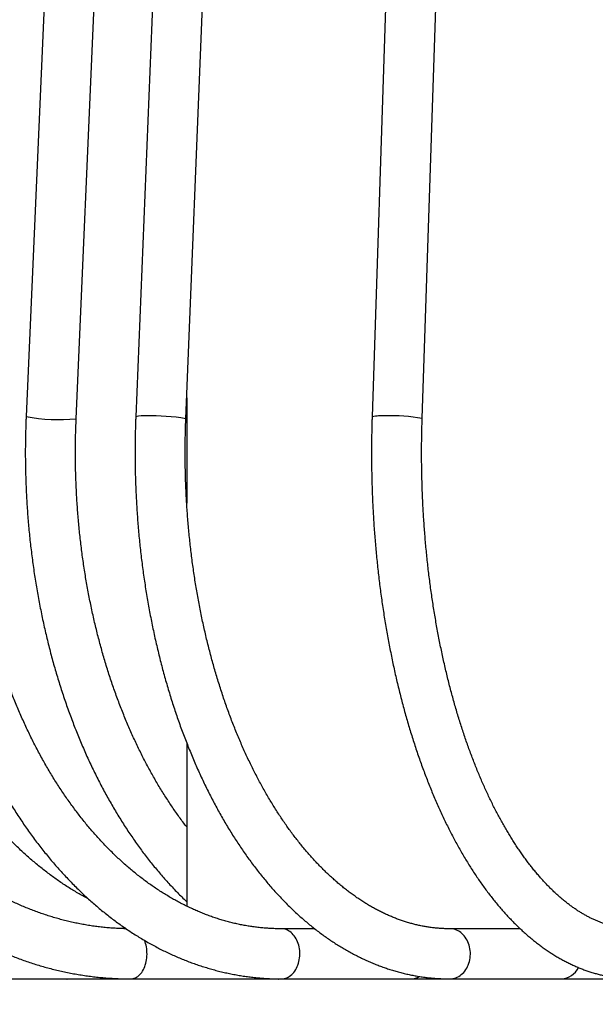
# Model space of a CAD drawing. Header units: millimetres. Extents: x 36 to 197, y 94 to 276.
# Tile 14 of 70: x 68.63 to 73.22, y 142.12 to 149.98. Entities that reach past the tile are written whole.
import ezdxf

# ---------------------------------------------------------------- set-up
doc = ezdxf.new("R2010")
doc.units = ezdxf.units.MM
doc.styles.add('SLDTEXTSTYLE0', font='TXT', dxfattribs={"width": 0.75})
doc.dimstyles.new('SLDDIMSTYLE0', dxfattribs={"dimtxt": 2.116667, "dimasz": 3.556, "dimexe": 0, "dimexo": 0.0625, "dimgap": 0.529167, "dimtad": 1, "dimdec": 1, "dimlfac": 5, "dimrnd": 1e-09, "dimzin": 12, "dimdsep": 46, "dimtxsty": 'SLDTEXTSTYLE0', "dimblk1": 'CLOSED', "dimblk2": 'CLOSED', "dimsah": 1, "dimcen": 0.09, "dimadec": 0, "dimazin": 3, "dimtfac": 1, "dimtdec": 1, "dimtofl": 0, "dimtmove": 0, "dimatfit": 3, "dimldrblk": 'CLOSED', "dimfxl": 0, "dimfrac": 2, "dimtolj": 1, "dimtzin": 12, "dimarcsym": 0})

# ---------------------------------------------------------------- blocks, each defined once
blk = doc.blocks.new('_Closed')
at = {"color": 0, "linetype": 'ByBlock', "lineweight": -2}
for p, q in [((-1, 0.166667), (0, 0)), ((-1, 0.166667), (-1, -0.166667)), ((0, 0), (-1, -0.166667)), ((0, 0), (-1, 0))]:
    blk.add_line(p, q, dxfattribs=at)
blk = doc.blocks.new('_D')
at = {"color": 7, "linetype": 'Continuous', "lineweight": 0}
for p, q in [((66.4729, 174.6194), (38.0884, 174.6194)), ((39.0884, 174.6194), (39.0884, 108.5179)), ((70.2829, 108.5179), (38.0884, 108.5179))]:
    blk.add_line(p, q, dxfattribs=at)
at = {"color": 7, "linetype": 'Continuous', "lineweight": 18, "xscale": 3.556, "yscale": 3.556}
for p, rotation in [((39.0884, 174.6194, 13.834), 90.00000000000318), ((39.0884, 108.5179, 13.834), 270.0000000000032)]:
    blk.add_blockref('_Closed', p, dxfattribs=dict(at, rotation=rotation))
at = {"color": 7, "linetype": 'Continuous', "lineweight": 18, "insert": (36.3598, 137.9601), "char_height": 2.11667, "attachment_point": 1, "rotation": 90, "style": 'SLDTEXTSTYLE0'}
blk.add_mtext('330,5', dxfattribs=at)

msp = doc.modelspace()

# ---------------------------------------------------------------- linework, layer by layer
at = {"color": 7, "linetype": 'Continuous', "lineweight": 25}
for p, q in [((69.6452, 168.8072), (68.6814, 146.8072)), ((70.446, 168.8065), (69.5565, 146.8065)), ((69.9562, 146.7903), (70.8457, 168.7903)), ((72.1709, 168.805), (71.4423, 146.805)), ((71.8421, 146.7918), (72.5706, 168.7918)), ((69.081, 146.7897), (69.9629, 166.9193)), ((69.9629, 146.9566), (69.9629, 146.1155)), ((69.9629, 144.2022), (69.9629, 142.8997)), ((70.9847, 142.7194), (70.7182, 142.7194)), ((72.6246, 142.7194), (72.0636, 142.7194)), ((91.9181, 142.3179), (67.4729, 142.3179)), ((68.4757, 142.3194), (69.5162, 142.3194)), ((68.9357, 142.3179), (68.9352, 142.3194)), ((69.5162, 142.3194), (70.685, 142.3194)), ((69.5167, 142.3179), (69.5162, 142.3194)), ((70.2622, 142.3179), (70.2617, 142.3194)), ((70.685, 142.3194), (70.688, 142.3194)), ((70.7182, 142.3194), (71.7552, 142.3194)), ((71.1608, 142.3179), (71.1604, 142.3194)), ((72.0636, 142.3194), (72.9531, 142.3194)), ((72.1992, 142.3179), (72.1988, 142.3194)), ((72.9318, 142.3194), (72.933, 142.3179))]:
    msp.add_line(p, q, dxfattribs=at)
at = {"color": 7, "linetype": 'Continuous', "lineweight": 25, "flags": 128}
for points in [[(70.7182, 142.3194), (70.7291, 142.3199), (70.74, 142.3216), (70.7507, 142.3243), (70.7613, 142.3281), (70.7716, 142.3329), (70.7816, 142.3387), (70.7913, 142.3456), (70.8006, 142.3534), (70.8094, 142.362), (70.8177, 142.3716), (70.8255, 142.3819), (70.8327, 142.3931), (70.8393, 142.4048), (70.8452, 142.4173), (70.8505, 142.4302), (70.855, 142.4437), (70.8587, 142.4576), (70.8617, 142.4718), (70.8639, 142.4863), (70.8653, 142.5009), (70.8659, 142.5157), (70.8657, 142.5305), (70.8647, 142.5452), (70.8629, 142.5598), (70.8603, 142.5741), (70.8569, 142.5882), (70.8528, 142.6019), (70.8479, 142.6151), (70.8424, 142.6278), (70.8361, 142.6399), (70.8292, 142.6514), (70.8217, 142.6621), (70.8136, 142.6721), (70.805, 142.6812), (70.796, 142.6894), (70.7865, 142.6967), (70.7766, 142.7031), (70.7665, 142.7084), (70.756, 142.7127), (70.7454, 142.716), (70.7346, 142.7182), (70.7237, 142.7193), (70.7182, 142.7194)], [(72.0636, 142.3194), (72.0756, 142.3199), (72.0876, 142.3216), (72.0995, 142.3243), (72.1111, 142.3281), (72.1225, 142.3329), (72.1336, 142.3387), (72.1443, 142.3456), (72.1545, 142.3534), (72.1643, 142.362), (72.1735, 142.3716), (72.1821, 142.3819), (72.1901, 142.3931), (72.1973, 142.4048), (72.2039, 142.4173), (72.2096, 142.4302), (72.2146, 142.4437), (72.2188, 142.4576), (72.2221, 142.4718), (72.2245, 142.4863), (72.2261, 142.5009), (72.2267, 142.5157), (72.2265, 142.5305), (72.2254, 142.5452), (72.2234, 142.5598), (72.2205, 142.5741), (72.2168, 142.5882), (72.2122, 142.6019), (72.2069, 142.6151), (72.2007, 142.6278), (72.1938, 142.6399), (72.1862, 142.6514), (72.1779, 142.6621), (72.169, 142.6721), (72.1595, 142.6812), (72.1495, 142.6894), (72.139, 142.6967), (72.1281, 142.7031), (72.1169, 142.7084), (72.1053, 142.7127), (72.0936, 142.716), (72.0816, 142.7182), (72.0696, 142.7193), (72.0636, 142.7194)], [(69.5162, 142.3194), (69.5258, 142.3199), (69.5353, 142.3216), (69.5448, 142.3243), (69.5541, 142.3281), (69.5632, 142.3329), (69.572, 142.3387), (69.5805, 142.3456), (69.5887, 142.3534), (69.5964, 142.362), (69.6038, 142.3716), (69.6106, 142.3819), (69.617, 142.3931), (69.6228, 142.4048), (69.628, 142.4173), (69.6326, 142.4302), (69.6365, 142.4437), (69.6399, 142.4576), (69.6425, 142.4718), (69.6444, 142.4863), (69.6457, 142.5009), (69.6462, 142.5157), (69.646, 142.5305), (69.6451, 142.5452), (69.6435, 142.5598), (69.6413, 142.5741), (69.6383, 142.5882), (69.6346, 142.6019), (69.6304, 142.6151), (69.6255, 142.6276)]]:
    msp.add_lwpolyline(points, dxfattribs=at)
at = {"color": 7, "linetype": 'Continuous', "lineweight": 25}
for centre, radius, start, end in [((68.9447, 148.2467), 1.4634, 259.63618, 275.3468), ((69.6175, 146.5393), 0.2741, 85.09029, 102.86158), ((69.6939, 145.3031), 1.5102, 79.99708, 92.00634), ((71.5195, 146.4567), 0.3568, 85.46315, 102.4946), ((71.6029, 145.4849), 1.3286, 79.62653, 92.37893), ((72.946, 142.4784), 0.1592, 272.56579, 334.48241), ((71.7537, 142.438), 0.1186, 270.74301, 303.38062)]:
    msp.add_arc(centre, radius, start, end, dxfattribs=at)
for points, knots in [([(66.2848, 146.809), (66.2843, 146.7977), (66.2826, 146.7652), (66.2804, 146.7115), (66.2785, 146.6477), (66.2774, 146.5839), (66.277, 146.5201), (66.2774, 146.4563), (66.2785, 146.3925), (66.2804, 146.3288), (66.283, 146.2651), (66.2863, 146.2014), (66.2904, 146.1378), (66.2952, 146.0743), (66.3008, 146.0109), (66.3071, 145.9476), (66.3141, 145.8845), (66.3219, 145.8215), (66.3304, 145.7586), (66.3397, 145.696), (66.3497, 145.6335), (66.3604, 145.5712), (66.3718, 145.5091), (66.384, 145.4473), (66.3969, 145.3857), (66.4105, 145.3244), (66.4248, 145.2633), (66.4398, 145.2025), (66.4556, 145.142), (66.472, 145.0819), (66.4892, 145.022), (66.507, 144.9626), (66.5256, 144.9034), (66.5448, 144.8446), (66.5648, 144.7863), (66.5854, 144.7283), (66.6067, 144.6707), (66.6286, 144.6135), (66.6513, 144.5568), (66.6746, 144.5005), (66.6985, 144.4447), (66.7231, 144.3894), (66.7484, 144.3346), (66.7743, 144.2802), (66.8008, 144.2264), (66.828, 144.1731), (66.8558, 144.1203), (66.8842, 144.0681), (66.9133, 144.0165), (66.9429, 143.9654), (66.9731, 143.9149), (67.004, 143.865), (67.0354, 143.8158), (67.0674, 143.7671), (67.1, 143.7191), (67.1331, 143.6717), (67.1668, 143.625), (67.201, 143.579), (67.2358, 143.5336), (67.2711, 143.489), (67.3069, 143.445), (67.3433, 143.4017), (67.3802, 143.3592), (67.4175, 143.3174), (67.4554, 143.2764), (67.4937, 143.2361), (67.5325, 143.1965), (67.5718, 143.1577), (67.6115, 143.1198), (67.6517, 143.0826), (67.6923, 143.0462), (67.7333, 143.0106), (67.7747, 142.9758), (67.8166, 142.9419), (67.8588, 142.9088), (67.9014, 142.8765), (67.9444, 142.8451), (67.9878, 142.8145), (68.0315, 142.7848), (68.0756, 142.756), (68.12, 142.728), (68.1647, 142.7009), (68.2097, 142.6747), (68.255, 142.6494), (68.3006, 142.625), (68.3465, 142.6016), (68.3927, 142.579), (68.4391, 142.5573), (68.4857, 142.5366), (68.5326, 142.5168), (68.5797, 142.4979), (68.627, 142.4799), (68.6746, 142.4629), (68.7223, 142.4468), (68.7701, 142.4317), (68.8182, 142.4175), (68.8664, 142.4042), (68.9147, 142.392), (68.9632, 142.3806), (69.0118, 142.3702), (69.0605, 142.3608), (69.1094, 142.3523), (69.1583, 142.3448), (69.2072, 142.3383), (69.2563, 142.3327), (69.3054, 142.3281), (69.3545, 142.3244), (69.4037, 142.3218), (69.4529, 142.32), (69.4904, 142.3194), (69.5115, 142.3194), (69.5162, 142.3194)], [0, 0, 0, 0, 0.004958, 0.014274, 0.023591, 0.032908, 0.042225, 0.051542, 0.060859, 0.070176, 0.079493, 0.08881, 0.098128, 0.107445, 0.116762, 0.12608, 0.135398, 0.144716, 0.154034, 0.163352, 0.17267, 0.181988, 0.191307, 0.200626, 0.209945, 0.219264, 0.228583, 0.237903, 0.247223, 0.256543, 0.265863, 0.275183, 0.284503, 0.293824, 0.303144, 0.312465, 0.321786, 0.331107, 0.340427, 0.349748, 0.359069, 0.368389, 0.37771, 0.38703, 0.39635, 0.40567, 0.414989, 0.424308, 0.433627, 0.442945, 0.452262, 0.461579, 0.470895, 0.48021, 0.489524, 0.498836, 0.508148, 0.517459, 0.526768, 0.536075, 0.545381, 0.554686, 0.563988, 0.573288, 0.582587, 0.591883, 0.601176, 0.610468, 0.619756, 0.629042, 0.638325, 0.647604, 0.656881, 0.666154, 0.675424, 0.68469, 0.693952, 0.703211, 0.712466, 0.721716, 0.730963, 0.740205, 0.749443, 0.758677, 0.767907, 0.777132, 0.786352, 0.795568, 0.80478, 0.813987, 0.82319, 0.832389, 0.841583, 0.850774, 0.85996, 0.869142, 0.878321, 0.887495, 0.896667, 0.905835, 0.915, 0.924162, 0.933322, 0.942479, 0.951635, 0.960788, 0.96994, 0.97909, 0.98824, 0.997388, 1, 1, 1, 1]), ([(67.8286, 146.8078), (67.8281, 146.7966), (67.8266, 146.7641), (67.8247, 146.7105), (67.8231, 146.6468), (67.8221, 146.583), (67.8217, 146.5193), (67.8221, 146.4555), (67.8231, 146.3918), (67.8247, 146.3281), (67.827, 146.2644), (67.83, 146.2008), (67.8337, 146.1373), (67.838, 146.0739), (67.8429, 146.0105), (67.8485, 145.9473), (67.8548, 145.8842), (67.8617, 145.8213), (67.8693, 145.7585), (67.8776, 145.6958), (67.8865, 145.6334), (67.896, 145.5712), (67.9062, 145.5091), (67.917, 145.4473), (67.9285, 145.3858), (67.9406, 145.3245), (67.9534, 145.2634), (67.9667, 145.2027), (67.9808, 145.1422), (67.9954, 145.0821), (68.0107, 145.0223), (68.0266, 144.9628), (68.0431, 144.9037), (68.0603, 144.8449), (68.078, 144.7866), (68.0964, 144.7286), (68.1154, 144.671), (68.135, 144.6138), (68.1552, 144.5571), (68.1759, 144.5008), (68.1973, 144.445), (68.2192, 144.3897), (68.2418, 144.3348), (68.2649, 144.2804), (68.2886, 144.2265), (68.3128, 144.1732), (68.3376, 144.1204), (68.363, 144.0681), (68.3889, 144.0164), (68.4154, 143.9653), (68.4424, 143.9148), (68.47, 143.8648), (68.4981, 143.8155), (68.5267, 143.7668), (68.5558, 143.7187), (68.5854, 143.6712), (68.6155, 143.6244), (68.6462, 143.5783), (68.6773, 143.5329), (68.7089, 143.4881), (68.741, 143.444), (68.7736, 143.4007), (68.8066, 143.3581), (68.8401, 143.3162), (68.874, 143.275), (68.9083, 143.2346), (68.9431, 143.195), (68.9784, 143.1561), (69.014, 143.1181), (69.05, 143.0808), (69.0865, 143.0443), (69.1233, 143.0086), (69.1605, 142.9738), (69.1981, 142.9397), (69.236, 142.9066), (69.2743, 142.8742), (69.3129, 142.8427), (69.3519, 142.8121), (69.3912, 142.7824), (69.4308, 142.7535), (69.4707, 142.7255), (69.5109, 142.6984), (69.5513, 142.6722), (69.5921, 142.6469), (69.6331, 142.6225), (69.6743, 142.5991), (69.7158, 142.5765), (69.7575, 142.5549), (69.7995, 142.5342), (69.8416, 142.5144), (69.884, 142.4956), (69.9265, 142.4777), (69.9692, 142.4608), (70.0121, 142.4448), (70.0551, 142.4297), (70.0983, 142.4156), (70.1416, 142.4025), (70.185, 142.3903), (70.2285, 142.3791), (70.2722, 142.3688), (70.3159, 142.3595), (70.3597, 142.3512), (70.4036, 142.3438), (70.4475, 142.3374), (70.4916, 142.332), (70.5356, 142.3275), (70.5797, 142.324), (70.6238, 142.3214), (70.6672, 142.3199), (70.6986, 142.3194), (70.7154, 142.3194), (70.7182, 142.3194)], [0, 0, 0, 0, 0.00495, 0.014282, 0.023615, 0.032947, 0.04228, 0.051612, 0.060945, 0.070277, 0.07961, 0.088943, 0.098276, 0.107609, 0.116942, 0.126276, 0.13561, 0.144945, 0.15428, 0.163615, 0.17295, 0.182287, 0.191623, 0.200961, 0.210298, 0.219637, 0.228976, 0.238316, 0.247656, 0.256997, 0.266339, 0.275681, 0.285024, 0.294368, 0.303713, 0.313058, 0.322405, 0.331751, 0.341099, 0.350447, 0.359796, 0.369146, 0.378497, 0.387848, 0.397199, 0.406551, 0.415904, 0.425257, 0.43461, 0.443964, 0.453318, 0.462671, 0.472025, 0.481379, 0.490733, 0.500086, 0.509438, 0.51879, 0.528141, 0.537491, 0.54684, 0.556187, 0.565533, 0.574877, 0.584218, 0.593558, 0.602894, 0.612228, 0.621559, 0.630886, 0.64021, 0.64953, 0.658845, 0.668156, 0.677461, 0.686762, 0.696057, 0.705345, 0.714628, 0.723905, 0.733174, 0.742437, 0.751692, 0.76094, 0.77018, 0.779412, 0.788636, 0.797851, 0.807059, 0.816258, 0.825449, 0.834631, 0.843805, 0.85297, 0.862128, 0.871277, 0.880419, 0.889554, 0.898681, 0.907802, 0.916916, 0.926024, 0.935127, 0.944224, 0.953317, 0.962407, 0.971493, 0.980576, 0.989658, 0.998259, 1, 1, 1, 1]), ([(68.6814, 146.8072), (68.681, 146.796), (68.6796, 146.7636), (68.6778, 146.7099), (68.6763, 146.6463), (68.6753, 146.5826), (68.675, 146.5189), (68.6753, 146.4552), (68.6763, 146.3915), (68.6778, 146.3279), (68.68, 146.2643), (68.6828, 146.2007), (68.6861, 146.1372), (68.6901, 146.0739), (68.6948, 146.0106), (68.7, 145.9474), (68.7058, 145.8843), (68.7123, 145.8214), (68.7193, 145.7587), (68.727, 145.6961), (68.7353, 145.6337), (68.7442, 145.5715), (68.7536, 145.5095), (68.7637, 145.4478), (68.7744, 145.3863), (68.7857, 145.325), (68.7975, 145.264), (68.81, 145.2033), (68.8231, 145.1429), (68.8367, 145.0828), (68.8509, 145.023), (68.8657, 144.9636), (68.8811, 144.9045), (68.8971, 144.8457), (68.9136, 144.7874), (68.9307, 144.7294), (68.9484, 144.6719), (68.9666, 144.6147), (68.9854, 144.558), (69.0048, 144.5017), (69.0247, 144.4459), (69.0451, 144.3906), (69.0661, 144.3357), (69.0876, 144.2813), (69.1097, 144.2275), (69.1323, 144.1741), (69.1554, 144.1213), (69.1791, 144.069), (69.2032, 144.0173), (69.2279, 143.9662), (69.2531, 143.9156), (69.2788, 143.8656), (69.305, 143.8162), (69.3317, 143.7675), (69.3588, 143.7194), (69.3865, 143.6719), (69.4146, 143.625), (69.4432, 143.5788), (69.4723, 143.5333), (69.5018, 143.4885), (69.5318, 143.4444), (69.5622, 143.401), (69.5931, 143.3583), (69.6243, 143.3163), (69.6561, 143.2751), (69.6882, 143.2347), (69.7207, 143.1949), (69.7537, 143.156), (69.787, 143.1179), (69.8207, 143.0805), (69.8548, 143.0439), (69.8893, 143.0082), (69.9242, 142.9733), (69.9487, 142.9493), (69.9617, 142.9371), (69.9629, 142.936)], [0, 0, 0, 0, 0.007379, 0.021314, 0.035248, 0.049183, 0.063117, 0.077051, 0.090986, 0.10492, 0.118855, 0.13279, 0.146725, 0.160661, 0.174597, 0.188534, 0.202471, 0.216409, 0.230348, 0.244288, 0.258229, 0.27217, 0.286113, 0.300057, 0.314002, 0.327948, 0.341896, 0.355845, 0.369795, 0.383747, 0.397701, 0.411656, 0.425612, 0.439571, 0.453531, 0.467492, 0.481456, 0.495421, 0.509388, 0.523357, 0.537328, 0.551301, 0.565275, 0.579251, 0.593229, 0.607209, 0.62119, 0.635173, 0.649157, 0.663143, 0.67713, 0.691119, 0.705108, 0.719098, 0.733089, 0.747081, 0.761073, 0.775065, 0.789056, 0.803047, 0.817038, 0.831027, 0.845014, 0.858999, 0.872982, 0.886962, 0.900938, 0.914911, 0.928879, 0.942842, 0.956799, 0.97075, 0.984695, 0.998631, 1, 1, 1, 1]), ([(69.4794, 142.7198), (69.469, 142.72), (69.4437, 142.7205), (69.4033, 142.7223), (69.3582, 142.7251), (69.3132, 142.729), (69.2682, 142.7338), (69.2233, 142.7396), (69.1784, 142.7464), (69.1337, 142.7541), (69.089, 142.7627), (69.0445, 142.7723), (69.0001, 142.7829), (68.9558, 142.7944), (68.9117, 142.8068), (68.8678, 142.8202), (68.824, 142.8345), (68.7804, 142.8498), (68.737, 142.8659), (68.6937, 142.883), (68.6507, 142.901), (68.608, 142.9199), (68.5654, 142.9397), (68.5232, 142.9605), (68.4811, 142.9821), (68.4393, 143.0046), (68.3979, 143.0279), (68.3566, 143.0522), (68.3157, 143.0773), (68.2751, 143.1033), (68.2348, 143.1301), (68.1949, 143.1578), (68.1552, 143.1863), (68.1159, 143.2157), (68.077, 143.2459), (68.0384, 143.2769), (68.0002, 143.3087), (67.9624, 143.3413), (67.9249, 143.3747), (67.8879, 143.4089), (67.8512, 143.4439), (67.815, 143.4797), (67.7792, 143.5162), (67.7439, 143.5535), (67.7089, 143.5915), (67.6745, 143.6303), (67.6405, 143.6698), (67.6069, 143.71), (67.5738, 143.7509), (67.5412, 143.7925), (67.5092, 143.8348), (67.4776, 143.8778), (67.4465, 143.9214), (67.4159, 143.9657), (67.3859, 144.0106), (67.3563, 144.0562), (67.3274, 144.1024), (67.2989, 144.1492), (67.2711, 144.1966), (67.2438, 144.2446), (67.217, 144.2932), (67.1909, 144.3424), (67.1653, 144.3921), (67.1403, 144.4423), (67.1159, 144.4931), (67.0921, 144.5444), (67.0689, 144.5962), (67.0463, 144.6484), (67.0244, 144.7012), (67.003, 144.7544), (66.9824, 144.8081), (66.9623, 144.8622), (66.9429, 144.9167), (66.9241, 144.9716), (66.906, 145.027), (66.8886, 145.0827), (66.8718, 145.1388), (66.8557, 145.1952), (66.8402, 145.252), (66.8255, 145.3091), (66.8114, 145.3665), (66.798, 145.4242), (66.7853, 145.4821), (66.7733, 145.5404), (66.7619, 145.5989), (66.7513, 145.6576), (66.7414, 145.7166), (66.7322, 145.7757), (66.7236, 145.8351), (66.7158, 145.8946), (66.7087, 145.9543), (66.7023, 146.0141), (66.6967, 146.0741), (66.6917, 146.1342), (66.6875, 146.1944), (66.684, 146.2546), (66.6812, 146.3149), (66.6791, 146.3753), (66.6777, 146.4357), (66.6771, 146.4962), (66.6772, 146.5566), (66.678, 146.617), (66.6795, 146.6774), (66.6816, 146.7344), (66.6834, 146.7711), (66.6843, 146.7878)], [0, 0, 0, 0, 0.006824, 0.0167467, 0.0266686, 0.0365891, 0.0465076, 0.0564237, 0.0663369, 0.0762467, 0.0861525, 0.0960542, 0.1059511, 0.1158431, 0.1257297, 0.1356107, 0.1454859, 0.155355, 0.1652179, 0.1750745, 0.1849246, 0.1947683, 0.2046054, 0.214436, 0.2242601, 0.2340778, 0.2438891, 0.2536942, 0.2634932, 0.2732862, 0.2830733, 0.2928548, 0.3026309, 0.3124016, 0.3221672, 0.331928, 0.3416841, 0.3514357, 0.361183, 0.3709263, 0.3806658, 0.3904016, 0.400134, 0.4098632, 0.4195893, 0.4293126, 0.4390333, 0.4487515, 0.4584674, 0.4681812, 0.4778931, 0.4876031, 0.4973115, 0.5070184, 0.5167239, 0.5264281, 0.5361312, 0.5458334, 0.5555346, 0.565235, 0.5749347, 0.5846338, 0.5943324, 0.6040305, 0.6137283, 0.6234257, 0.6331228, 0.6428198, 0.6525166, 0.6622134, 0.67191, 0.6816067, 0.6913033, 0.701, 0.7106967, 0.7203936, 0.7300905, 0.7397875, 0.7494847, 0.7591821, 0.7688796, 0.7785773, 0.7882751, 0.7979731, 0.8076713, 0.8173697, 0.8270682, 0.8367669, 0.8464657, 0.8561647, 0.8658638, 0.875563, 0.8852624, 0.8949618, 0.9046613, 0.9143609, 0.9240606, 0.9337603, 0.94346, 0.9531597, 0.9628594, 0.9725591, 0.9822587, 0.9919583, 1, 1, 1, 1]), ([(69.1802, 142.9561), (69.1776, 142.9575), (69.1617, 142.9657), (69.1329, 142.9816), (69.0937, 143.004), (69.0548, 143.0273), (69.0161, 143.0515), (68.9777, 143.0765), (68.9396, 143.1024), (68.9018, 143.1292), (68.8643, 143.1568), (68.8271, 143.1852), (68.7902, 143.2145), (68.7536, 143.2446), (68.7174, 143.2755), (68.6815, 143.3072), (68.646, 143.3397), (68.6108, 143.3731), (68.576, 143.4072), (68.5416, 143.442), (68.5075, 143.4777), (68.4739, 143.5141), (68.4406, 143.5513), (68.4078, 143.5892), (68.3754, 143.6279), (68.3434, 143.6673), (68.3118, 143.7074), (68.2807, 143.7482), (68.25, 143.7897), (68.2198, 143.8319), (68.1901, 143.8748), (68.1608, 143.9183), (68.132, 143.9625), (68.1037, 144.0074), (68.0759, 144.0529), (68.0486, 144.099), (68.0219, 144.1457), (67.9956, 144.1931), (67.9698, 144.241), (67.9446, 144.2895), (67.92, 144.3386), (67.8958, 144.3882), (67.8723, 144.4384), (67.8492, 144.4891), (67.8268, 144.5403), (67.8049, 144.5921), (67.7836, 144.6443), (67.7629, 144.697), (67.7428, 144.7502), (67.7232, 144.8038), (67.7043, 144.8579), (67.686, 144.9124), (67.6682, 144.9673), (67.6511, 145.0226), (67.6346, 145.0783), (67.6188, 145.1343), (67.6035, 145.1907), (67.5889, 145.2475), (67.575, 145.3046), (67.5616, 145.362), (67.549, 145.4196), (67.5369, 145.4776), (67.5256, 145.5359), (67.5148, 145.5944), (67.5048, 145.6531), (67.4954, 145.7121), (67.4866, 145.7712), (67.4785, 145.8306), (67.4711, 145.8901), (67.4644, 145.9498), (67.4583, 146.0097), (67.4529, 146.0696), (67.4482, 146.1297), (67.4441, 146.1899), (67.4408, 146.2502), (67.4381, 146.3105), (67.4361, 146.3709), (67.4347, 146.4314), (67.4341, 146.4918), (67.4341, 146.5523), (67.4348, 146.6128), (67.4362, 146.6732), (67.4382, 146.7318), (67.44, 146.7701), (67.4409, 146.7884)], [0, 0, 0, 0, 0.0024761, 0.014956, 0.0274248, 0.0398827, 0.05233, 0.0647671, 0.0771942, 0.0896119, 0.1020205, 0.1144203, 0.1268119, 0.1391957, 0.151572, 0.1639413, 0.176304, 0.1886605, 0.2010112, 0.2133565, 0.2256969, 0.2380326, 0.250364, 0.2626914, 0.2750153, 0.2873359, 0.2996534, 0.3119683, 0.3242808, 0.336591, 0.3488994, 0.361206, 0.3735112, 0.3858151, 0.3981179, 0.4104197, 0.4227208, 0.4350213, 0.4473213, 0.459621, 0.4719205, 0.4842198, 0.4965191, 0.5088185, 0.521118, 0.5334177, 0.5457176, 0.5580179, 0.5703186, 0.5826197, 0.5949212, 0.6072232, 0.6195258, 0.6318289, 0.6441325, 0.6564368, 0.6687416, 0.6810469, 0.6933529, 0.7056594, 0.7179665, 0.7302741, 0.7425822, 0.7548909, 0.7672001, 0.7795097, 0.7918198, 0.8041303, 0.8164413, 0.8287525, 0.8410642, 0.8533761, 0.8656883, 0.8780007, 0.8903133, 0.9026261, 0.914939, 0.927252, 0.9395651, 0.9518781, 0.9641912, 0.9765041, 0.9888169, 1, 1, 1, 1]), ([(70.7182, 142.7194), (70.7117, 142.7194), (70.692, 142.7195), (70.6591, 142.7203), (70.6196, 142.7222), (70.5801, 142.7251), (70.5407, 142.729), (70.5013, 142.7338), (70.462, 142.7396), (70.4227, 142.7463), (70.3835, 142.754), (70.3445, 142.7626), (70.3055, 142.7722), (70.2666, 142.7827), (70.2279, 142.7942), (70.1893, 142.8066), (70.1509, 142.8199), (70.1126, 142.8342), (70.0744, 142.8494), (70.0365, 142.8655), (69.9987, 142.8825), (69.9611, 142.9004), (69.9237, 142.9192), (69.8865, 142.9389), (69.8496, 142.9594), (69.8128, 142.9809), (69.7763, 143.0033), (69.74, 143.0265), (69.704, 143.0505), (69.6682, 143.0755), (69.6327, 143.1013), (69.5974, 143.1279), (69.5624, 143.1554), (69.5277, 143.1837), (69.4933, 143.2129), (69.4592, 143.2428), (69.4254, 143.2736), (69.3919, 143.3052), (69.3587, 143.3376), (69.3259, 143.3708), (69.2934, 143.4048), (69.2612, 143.4395), (69.2294, 143.4751), (69.198, 143.5114), (69.1669, 143.5484), (69.1362, 143.5862), (69.1058, 143.6248), (69.0759, 143.664), (69.0464, 143.704), (69.0173, 143.7447), (68.9886, 143.7861), (68.9603, 143.8282), (68.9324, 143.871), (68.905, 143.9144), (68.878, 143.9586), (68.8515, 144.0033), (68.8255, 144.0487), (68.7999, 144.0948), (68.7748, 144.1414), (68.7501, 144.1887), (68.726, 144.2365), (68.7023, 144.285), (68.6792, 144.334), (68.6565, 144.3836), (68.6344, 144.4337), (68.6128, 144.4843), (68.5917, 144.5355), (68.5712, 144.5872), (68.5512, 144.6394), (68.5317, 144.6921), (68.5128, 144.7452), (68.4944, 144.7988), (68.4766, 144.8528), (68.4594, 144.9073), (68.4427, 144.9622), (68.4267, 145.0175), (68.4111, 145.0731), (68.3962, 145.1292), (68.3819, 145.1856), (68.3681, 145.2423), (68.355, 145.2994), (68.3424, 145.3568), (68.3305, 145.4145), (68.3192, 145.4725), (68.3084, 145.5307), (68.2983, 145.5892), (68.2888, 145.648), (68.28, 145.7069), (68.2717, 145.7661), (68.2641, 145.8255), (68.2571, 145.885), (68.2507, 145.9448), (68.2449, 146.0046), (68.2398, 146.0646), (68.2353, 146.1248), (68.2315, 146.185), (68.2283, 146.2453), (68.2257, 146.3057), (68.2238, 146.3661), (68.2225, 146.4266), (68.2218, 146.4871), (68.2218, 146.5476), (68.2224, 146.6081), (68.2237, 146.6686), (68.2255, 146.7289), (68.2273, 146.769), (68.2282, 146.789)], [0, 0, 0, 0, 0.004939, 0.014887, 0.024834, 0.034779, 0.04472, 0.054656, 0.064586, 0.074509, 0.084423, 0.094328, 0.104222, 0.114106, 0.123977, 0.133837, 0.143683, 0.153517, 0.163338, 0.173146, 0.18294, 0.192722, 0.20249, 0.212246, 0.22199, 0.231722, 0.241442, 0.251152, 0.26085, 0.270539, 0.280218, 0.289888, 0.29955, 0.309203, 0.318849, 0.328488, 0.33812, 0.347746, 0.357367, 0.366982, 0.376593, 0.3862, 0.395802, 0.405402, 0.414998, 0.424591, 0.434181, 0.44377, 0.453357, 0.462942, 0.472525, 0.482107, 0.491689, 0.50127, 0.51085, 0.520429, 0.530009, 0.539588, 0.549168, 0.558747, 0.568327, 0.577907, 0.587487, 0.597068, 0.606649, 0.616231, 0.625814, 0.635397, 0.644981, 0.654566, 0.664152, 0.673738, 0.683325, 0.692913, 0.702502, 0.712092, 0.721683, 0.731274, 0.740866, 0.750459, 0.760053, 0.769647, 0.779243, 0.788839, 0.798435, 0.808033, 0.817631, 0.827229, 0.836828, 0.846428, 0.856028, 0.865629, 0.87523, 0.884831, 0.894433, 0.904035, 0.913637, 0.92324, 0.932842, 0.942445, 0.952048, 0.96165, 0.971253, 0.980856, 0.990459, 1, 1, 1, 1]), ([(69.9629, 143.5325), (69.9598, 143.5365), (69.947, 143.5528), (69.9251, 143.5821), (69.897, 143.6205), (69.8693, 143.6596), (69.842, 143.6995), (69.815, 143.74), (69.7884, 143.7813), (69.7622, 143.8233), (69.7364, 143.866), (69.711, 143.9093), (69.686, 143.9533), (69.6614, 143.998), (69.6373, 144.0433), (69.6135, 144.0892), (69.5902, 144.1358), (69.5674, 144.183), (69.545, 144.2308), (69.523, 144.2792), (69.5015, 144.3281), (69.4805, 144.3776), (69.4599, 144.4277), (69.4398, 144.4783), (69.4202, 144.5294), (69.4011, 144.5811), (69.3825, 144.6332), (69.3644, 144.6858), (69.3468, 144.7389), (69.3298, 144.7925), (69.3132, 144.8465), (69.2972, 144.901), (69.2816, 144.9558), (69.2667, 145.0111), (69.2522, 145.0668), (69.2383, 145.1228), (69.225, 145.1792), (69.2121, 145.236), (69.1999, 145.2931), (69.1882, 145.3505), (69.177, 145.4082), (69.1665, 145.4662), (69.1565, 145.5244), (69.147, 145.583), (69.1381, 145.6417), (69.1298, 145.7007), (69.1221, 145.7599), (69.115, 145.8194), (69.1084, 145.8789), (69.1025, 145.9387), (69.0971, 145.9986), (69.0923, 146.0587), (69.088, 146.1188), (69.0844, 146.1791), (69.0814, 146.2395), (69.0789, 146.2999), (69.0771, 146.3604), (69.0758, 146.4209), (69.0751, 146.4815), (69.0751, 146.542), (69.0756, 146.6026), (69.0767, 146.6631), (69.0784, 146.7226), (69.08, 146.7647), (69.0809, 146.7867), (69.081, 146.7897)], [0, 0, 0, 0, 0.005328, 0.021579, 0.037828, 0.054074, 0.070319, 0.086562, 0.102805, 0.119047, 0.135289, 0.151531, 0.167774, 0.184017, 0.200262, 0.216507, 0.232755, 0.249003, 0.265254, 0.281506, 0.297761, 0.314017, 0.330276, 0.346537, 0.3628, 0.379066, 0.395334, 0.411604, 0.427877, 0.444152, 0.460429, 0.476709, 0.492991, 0.509275, 0.525561, 0.541849, 0.55814, 0.574433, 0.590727, 0.607023, 0.623322, 0.639622, 0.655923, 0.672226, 0.688531, 0.704837, 0.721145, 0.737453, 0.753763, 0.770074, 0.786386, 0.802699, 0.819012, 0.835326, 0.851641, 0.867956, 0.884272, 0.900588, 0.916904, 0.93322, 0.949537, 0.965853, 0.982169, 0.997625, 1, 1, 1, 1]), ([(69.5565, 146.8065), (69.5561, 146.7953), (69.5548, 146.763), (69.5532, 146.7094), (69.5517, 146.6458), (69.5509, 146.5822), (69.5506, 146.5186), (69.5509, 146.4549), (69.5518, 146.3913), (69.5532, 146.3277), (69.5552, 146.2642), (69.5578, 146.2007), (69.5609, 146.1373), (69.5646, 146.074), (69.5689, 146.0107), (69.5737, 145.9476), (69.5791, 145.8847), (69.5851, 145.8218), (69.5916, 145.7591), (69.5987, 145.6966), (69.6063, 145.6343), (69.6145, 145.5721), (69.6233, 145.5102), (69.6326, 145.4485), (69.6424, 145.3871), (69.6528, 145.3259), (69.6638, 145.2649), (69.6753, 145.2043), (69.6874, 145.1439), (69.7, 145.0839), (69.7131, 145.0241), (69.7268, 144.9647), (69.741, 144.9057), (69.7558, 144.847), (69.771, 144.7887), (69.7868, 144.7308), (69.8032, 144.6732), (69.82, 144.6161), (69.8374, 144.5594), (69.8553, 144.5032), (69.8737, 144.4474), (69.8926, 144.3921), (69.912, 144.3372), (69.9319, 144.2829), (69.9523, 144.229), (69.9732, 144.1757), (69.9946, 144.1229), (70.0165, 144.0706), (70.0388, 144.0189), (70.0617, 143.9677), (70.085, 143.9171), (70.1088, 143.8671), (70.133, 143.8177), (70.1577, 143.769), (70.1829, 143.7208), (70.2085, 143.6733), (70.2346, 143.6264), (70.2611, 143.5802), (70.288, 143.5346), (70.3154, 143.4897), (70.3432, 143.4456), (70.3714, 143.4021), (70.4, 143.3593), (70.4291, 143.3173), (70.4585, 143.276), (70.4883, 143.2354), (70.5186, 143.1956), (70.5492, 143.1566), (70.5802, 143.1184), (70.6115, 143.0809), (70.6433, 143.0443), (70.6753, 143.0084), (70.7077, 142.9734), (70.7405, 142.9392), (70.7736, 142.9058), (70.807, 142.8733), (70.8407, 142.8417), (70.8748, 142.8109), (70.9091, 142.781), (70.9437, 142.752), (70.9786, 142.7239), (71.0138, 142.6967), (71.0492, 142.6704), (71.0848, 142.645), (71.1207, 142.6205), (71.1569, 142.597), (71.1932, 142.5744), (71.2297, 142.5527), (71.2665, 142.532), (71.3034, 142.5122), (71.3405, 142.4934), (71.3777, 142.4755), (71.4151, 142.4586), (71.4527, 142.4427), (71.4903, 142.4277), (71.5281, 142.4137), (71.566, 142.4006), (71.604, 142.3886), (71.6421, 142.3775), (71.6803, 142.3673), (71.7185, 142.3582), (71.7569, 142.35), (71.7952, 142.3427), (71.8336, 142.3365), (71.8721, 142.3312), (71.9106, 142.3269), (71.9491, 142.3235), (71.9876, 142.3211), (72.0258, 142.3197), (72.0511, 142.3195), (72.0636, 142.3194)], [0, 0, 0, 0, 0.004942, 0.014286, 0.023631, 0.032975, 0.042319, 0.051663, 0.061007, 0.070351, 0.079696, 0.08904, 0.098385, 0.107731, 0.117076, 0.126422, 0.135769, 0.145116, 0.154464, 0.163813, 0.173162, 0.182512, 0.191863, 0.201215, 0.210568, 0.219922, 0.229278, 0.238634, 0.247992, 0.257351, 0.266711, 0.276073, 0.285436, 0.294801, 0.304167, 0.313535, 0.322904, 0.332275, 0.341648, 0.351023, 0.360399, 0.369778, 0.379158, 0.388539, 0.397923, 0.407309, 0.416696, 0.426085, 0.435476, 0.444869, 0.454264, 0.46366, 0.473058, 0.482457, 0.491858, 0.50126, 0.510663, 0.520068, 0.529473, 0.538879, 0.548285, 0.557692, 0.567098, 0.576504, 0.58591, 0.595314, 0.604716, 0.614117, 0.623515, 0.632911, 0.642303, 0.651691, 0.661074, 0.670453, 0.679825, 0.689192, 0.69855, 0.707902, 0.717244, 0.726577, 0.7359, 0.745212, 0.754513, 0.763802, 0.773077, 0.782339, 0.791587, 0.80082, 0.810038, 0.81924, 0.828426, 0.837596, 0.84675, 0.855887, 0.865008, 0.874113, 0.883203, 0.892276, 0.901335, 0.91038, 0.919411, 0.928429, 0.937436, 0.946432, 0.955419, 0.964397, 0.973369, 0.982335, 0.991296, 1, 1, 1, 1]), ([(72.0636, 142.7194), (72.0582, 142.7194), (72.0418, 142.7195), (72.0144, 142.7203), (71.9812, 142.7222), (71.9481, 142.7251), (71.9151, 142.7289), (71.8821, 142.7337), (71.8491, 142.7395), (71.8162, 142.7462), (71.7834, 142.7539), (71.7507, 142.7624), (71.7181, 142.772), (71.6856, 142.7824), (71.6533, 142.7938), (71.621, 142.8061), (71.5889, 142.8193), (71.5569, 142.8334), (71.525, 142.8484), (71.4933, 142.8643), (71.4618, 142.8811), (71.4304, 142.8988), (71.3991, 142.9173), (71.368, 142.9367), (71.3371, 142.957), (71.3063, 142.9782), (71.2758, 143.0002), (71.2454, 143.0231), (71.2151, 143.0469), (71.1851, 143.0715), (71.1553, 143.0969), (71.1257, 143.1232), (71.0962, 143.1503), (71.067, 143.1783), (71.0381, 143.2071), (71.0093, 143.2367), (70.9808, 143.2671), (70.9525, 143.2984), (70.9245, 143.3304), (70.8967, 143.3633), (70.8692, 143.3969), (70.842, 143.4313), (70.815, 143.4666), (70.7884, 143.5025), (70.762, 143.5393), (70.7359, 143.5768), (70.7101, 143.615), (70.6847, 143.654), (70.6596, 143.6937), (70.6348, 143.7342), (70.6103, 143.7753), (70.5862, 143.8172), (70.5624, 143.8598), (70.539, 143.903), (70.516, 143.9469), (70.4934, 143.9915), (70.4711, 144.0367), (70.4492, 144.0826), (70.4277, 144.1291), (70.4066, 144.1762), (70.386, 144.2239), (70.3657, 144.2722), (70.3459, 144.3211), (70.3264, 144.3705), (70.3075, 144.4206), (70.2889, 144.4711), (70.2708, 144.5222), (70.2532, 144.5738), (70.236, 144.626), (70.2192, 144.6786), (70.203, 144.7317), (70.1872, 144.7852), (70.1719, 144.8392), (70.157, 144.8937), (70.1427, 144.9485), (70.1288, 145.0038), (70.1154, 145.0595), (70.1026, 145.1155), (70.0902, 145.1719), (70.0783, 145.2287), (70.067, 145.2858), (70.0561, 145.3432), (70.0458, 145.401), (70.036, 145.459), (70.0267, 145.5173), (70.0179, 145.5759), (70.0097, 145.6347), (70.002, 145.6937), (69.9948, 145.753), (69.9881, 145.8124), (69.982, 145.8721), (69.9765, 145.9319), (69.9714, 145.9918), (69.967, 146.0519), (69.963, 146.1122), (69.9596, 146.1725), (69.9567, 146.2329), (69.9544, 146.2934), (69.9527, 146.354), (69.9515, 146.4146), (69.9508, 146.4752), (69.9507, 146.5358), (69.9511, 146.5964), (69.952, 146.6571), (69.9535, 146.7166), (69.955, 146.761), (69.956, 146.7852), (69.9562, 146.7903)], [0, 0, 0, 0, 0.004926, 0.015075, 0.025222, 0.035362, 0.045491, 0.055606, 0.065704, 0.075781, 0.085835, 0.095864, 0.105866, 0.115841, 0.125787, 0.135704, 0.145592, 0.155452, 0.165285, 0.175091, 0.18487, 0.194626, 0.204357, 0.214067, 0.223756, 0.233426, 0.243078, 0.252714, 0.262334, 0.271941, 0.281535, 0.291118, 0.30069, 0.310253, 0.319808, 0.329356, 0.338898, 0.348434, 0.357965, 0.367493, 0.377017, 0.386539, 0.396058, 0.405575, 0.415092, 0.424608, 0.434123, 0.443638, 0.453154, 0.46267, 0.472186, 0.481704, 0.491222, 0.500742, 0.510264, 0.519787, 0.529312, 0.538838, 0.548367, 0.557897, 0.56743, 0.576965, 0.586501, 0.59604, 0.605581, 0.615124, 0.624669, 0.634216, 0.643765, 0.653316, 0.662869, 0.672425, 0.681982, 0.691541, 0.701102, 0.710664, 0.720229, 0.729795, 0.739362, 0.748931, 0.758502, 0.768074, 0.777648, 0.787223, 0.796799, 0.806376, 0.815955, 0.825534, 0.835115, 0.844696, 0.854278, 0.863861, 0.873445, 0.88303, 0.892614, 0.9022, 0.911786, 0.921372, 0.930959, 0.940545, 0.950132, 0.959719, 0.969307, 0.978894, 0.98848, 0.997562, 1, 1, 1, 1]), ([(71.4423, 146.805), (71.442, 146.7939), (71.4409, 146.7617), (71.4396, 146.7083), (71.4384, 146.6449), (71.4377, 146.5815), (71.4375, 146.518), (71.4378, 146.4546), (71.4385, 146.3911), (71.4396, 146.3277), (71.4413, 146.2644), (71.4434, 146.2011), (71.446, 146.1379), (71.449, 146.0747), (71.4525, 146.0117), (71.4564, 145.9488), (71.4609, 145.886), (71.4657, 145.8233), (71.4711, 145.7608), (71.4769, 145.6985), (71.4831, 145.6363), (71.4899, 145.5743), (71.497, 145.5126), (71.5047, 145.4511), (71.5127, 145.3898), (71.5213, 145.3288), (71.5302, 145.268), (71.5397, 145.2075), (71.5495, 145.1473), (71.5599, 145.0875), (71.5706, 145.0279), (71.5818, 144.9686), (71.5935, 144.9098), (71.6056, 144.8512), (71.6181, 144.7931), (71.631, 144.7353), (71.6444, 144.6779), (71.6582, 144.6209), (71.6725, 144.5644), (71.6871, 144.5083), (71.7022, 144.4526), (71.7177, 144.3974), (71.7337, 144.3426), (71.75, 144.2884), (71.7667, 144.2346), (71.7839, 144.1814), (71.8015, 144.1286), (71.8194, 144.0764), (71.8378, 144.0248), (71.8566, 143.9737), (71.8757, 143.9231), (71.8953, 143.8731), (71.9152, 143.8238), (71.9356, 143.775), (71.9563, 143.7268), (71.9774, 143.6793), (71.9989, 143.6324), (72.0207, 143.5861), (72.043, 143.5405), (72.0656, 143.4955), (72.0885, 143.4513), (72.1118, 143.4077), (72.1355, 143.3648), (72.1596, 143.3226), (72.184, 143.2811), (72.2087, 143.2404), (72.2338, 143.2004), (72.2592, 143.1612), (72.285, 143.1227), (72.3111, 143.085), (72.3375, 143.0481), (72.3643, 143.012), (72.3914, 142.9767), (72.4187, 142.9422), (72.4464, 142.9085), (72.4744, 142.8757), (72.5027, 142.8438), (72.5313, 142.8127), (72.5602, 142.7825), (72.5893, 142.7531), (72.6187, 142.7247), (72.6483, 142.6972), (72.6782, 142.6706), (72.7084, 142.6449), (72.7387, 142.6202), (72.7693, 142.5964), (72.8001, 142.5735), (72.831, 142.5517), (72.8622, 142.5307), (72.8935, 142.5108), (72.925, 142.4919), (72.9566, 142.4739), (72.9884, 142.4569), (73.0202, 142.4409), (73.0522, 142.4259), (73.0843, 142.4119), (73.1165, 142.3989), (73.1487, 142.3869), (73.181, 142.3759), (73.2134, 142.3658), (73.2458, 142.3568), (73.2783, 142.3487), (73.3108, 142.3416), (73.3433, 142.3355), (73.3758, 142.3303), (73.4084, 142.3262), (73.441, 142.323), (73.4735, 142.3208), (73.5038, 142.3196), (73.5233, 142.3195), (73.5319, 142.3194)], [0, 0, 0, 0, 0.004935, 0.014287, 0.023639, 0.032991, 0.042342, 0.051694, 0.061045, 0.070397, 0.079749, 0.089101, 0.098454, 0.107807, 0.11716, 0.126514, 0.135869, 0.145224, 0.154581, 0.163938, 0.173296, 0.182656, 0.192016, 0.201378, 0.210741, 0.220106, 0.229472, 0.23884, 0.24821, 0.257581, 0.266954, 0.27633, 0.285707, 0.295087, 0.304469, 0.313853, 0.32324, 0.332629, 0.342021, 0.351416, 0.360814, 0.370215, 0.379619, 0.389026, 0.398437, 0.40785, 0.417268, 0.426689, 0.436113, 0.445542, 0.454974, 0.46441, 0.47385, 0.483294, 0.492742, 0.502194, 0.51165, 0.52111, 0.530574, 0.540042, 0.549514, 0.558989, 0.568468, 0.57795, 0.587436, 0.596924, 0.606414, 0.615906, 0.6254, 0.634895, 0.644389, 0.653884, 0.663376, 0.672866, 0.682352, 0.691834, 0.701309, 0.710777, 0.720236, 0.729684, 0.73912, 0.748543, 0.757949, 0.767337, 0.776706, 0.786054, 0.795378, 0.804677, 0.813949, 0.823192, 0.832406, 0.841588, 0.850738, 0.859856, 0.868939, 0.87799, 0.887007, 0.895991, 0.904943, 0.913865, 0.922757, 0.931621, 0.940459, 0.949274, 0.958068, 0.966843, 0.975604, 0.984352, 0.993092, 1, 1, 1, 1]), ([(73.5319, 142.7194), (73.5279, 142.7194), (73.5152, 142.7195), (73.4939, 142.7203), (73.468, 142.7222), (73.4421, 142.725), (73.4162, 142.7288), (73.3904, 142.7336), (73.3647, 142.7393), (73.3391, 142.7459), (73.3135, 142.7534), (73.2881, 142.7619), (73.2628, 142.7712), (73.2376, 142.7814), (73.2124, 142.7925), (73.1874, 142.8045), (73.1625, 142.8173), (73.1376, 142.831), (73.1128, 142.8456), (73.0881, 142.861), (73.0635, 142.8773), (73.039, 142.8944), (73.0145, 142.9124), (72.9901, 142.9313), (72.9659, 142.951), (72.9416, 142.9716), (72.9175, 142.9931), (72.8935, 143.0154), (72.8696, 143.0385), (72.8458, 143.0625), (72.8221, 143.0874), (72.7985, 143.1131), (72.775, 143.1397), (72.7517, 143.1671), (72.7285, 143.1954), (72.7054, 143.2245), (72.6825, 143.2544), (72.6597, 143.2852), (72.6372, 143.3167), (72.6148, 143.3491), (72.5925, 143.3824), (72.5705, 143.4164), (72.5487, 143.4512), (72.5271, 143.4868), (72.5057, 143.5232), (72.4845, 143.5603), (72.4635, 143.5983), (72.4428, 143.637), (72.4223, 143.6764), (72.4021, 143.7166), (72.3822, 143.7575), (72.3625, 143.7991), (72.3431, 143.8415), (72.3239, 143.8845), (72.3051, 143.9282), (72.2865, 143.9726), (72.2683, 144.0177), (72.2504, 144.0634), (72.2327, 144.1098), (72.2154, 144.1568), (72.1984, 144.2044), (72.1818, 144.2526), (72.1655, 144.3014), (72.1495, 144.3508), (72.1339, 144.4008), (72.1186, 144.4513), (72.1037, 144.5024), (72.0892, 144.554), (72.075, 144.6061), (72.0612, 144.6587), (72.0478, 144.7118), (72.0348, 144.7654), (72.0221, 144.8194), (72.0099, 144.8739), (71.998, 144.9288), (71.9866, 144.9841), (71.9755, 145.0399), (71.9648, 145.096), (71.9546, 145.1525), (71.9448, 145.2093), (71.9353, 145.2665), (71.9263, 145.324), (71.9178, 145.3818), (71.9096, 145.44), (71.9019, 145.4984), (71.8946, 145.557), (71.8877, 145.616), (71.8813, 145.6751), (71.8753, 145.7345), (71.8697, 145.7941), (71.8646, 145.8539), (71.8599, 145.9138), (71.8556, 145.9739), (71.8519, 146.0342), (71.8485, 146.0946), (71.8456, 146.1551), (71.8431, 146.2157), (71.8411, 146.2763), (71.8395, 146.3371), (71.8384, 146.3978), (71.8377, 146.4587), (71.8375, 146.5195), (71.8377, 146.5803), (71.8384, 146.6411), (71.8395, 146.7019), (71.8408, 146.7521), (71.8418, 146.7821), (71.8421, 146.7918)], [0, 0, 0, 0, 0.004913, 0.015503, 0.026083, 0.036638, 0.047154, 0.057618, 0.068021, 0.078356, 0.08862, 0.09881, 0.108927, 0.118972, 0.128948, 0.138859, 0.14871, 0.158504, 0.168247, 0.177943, 0.187597, 0.197214, 0.206796, 0.216349, 0.225876, 0.23538, 0.244864, 0.254331, 0.263784, 0.273225, 0.282657, 0.29208, 0.301497, 0.310909, 0.320317, 0.329724, 0.339129, 0.348533, 0.357938, 0.367344, 0.376752, 0.386162, 0.395574, 0.40499, 0.414409, 0.423831, 0.433258, 0.442689, 0.452124, 0.461563, 0.471007, 0.480456, 0.489909, 0.499367, 0.508829, 0.518296, 0.527767, 0.537243, 0.546723, 0.556208, 0.565697, 0.575189, 0.584686, 0.594187, 0.603692, 0.613201, 0.622713, 0.632229, 0.641748, 0.65127, 0.660796, 0.670325, 0.679857, 0.689391, 0.698929, 0.708469, 0.718011, 0.727556, 0.737103, 0.746653, 0.756205, 0.765758, 0.775314, 0.784871, 0.79443, 0.803991, 0.813553, 0.823117, 0.832682, 0.842248, 0.851815, 0.861384, 0.870953, 0.880523, 0.890094, 0.899666, 0.909238, 0.91881, 0.928383, 0.937957, 0.94753, 0.957104, 0.966678, 0.976252, 0.985825, 0.995399, 1, 1, 1, 1]), ([(68.99, 142.3194), (68.9911, 142.3194), (68.9959, 142.3193), (69.002, 142.319), (69.007, 142.3181), (69.0084, 142.3179)], [0, 0, 0, 0, 0.189553, 0.776418, 1, 1, 1, 1]), ([(69.7585, 142.3194), (69.7594, 142.3194), (69.763, 142.3193), (69.768, 142.319), (69.7722, 142.3181), (69.7735, 142.3179)], [0, 0, 0, 0, 0.164059, 0.751046, 1, 1, 1, 1]), ([(70.685, 142.3194), (70.6853, 142.3194), (70.687, 142.3194), (70.6898, 142.3191), (70.6927, 142.3185), (70.6945, 142.318), (70.6948, 142.3179)], [0, 0, 0, 0, 0.119051, 0.562425, 0.926181, 1, 1, 1, 1]), ([(71.7522, 142.3194), (71.7523, 142.3193), (71.7529, 142.3191), (71.7537, 142.3186), (71.7547, 142.3179), (71.7547, 142.3179)], [0, 0, 0, 0, 0.2717324, 0.9619875, 1, 1, 1, 1])]:
    msp.add_open_spline(points, degree=3, knots=knots, dxfattribs=at)

# ---------------------------------------------------------------- dimensions: what is measured, and where the dimension line sits
at = {"color": 7, "linetype": 'Continuous', "lineweight": 18}
dim = msp.add_linear_dim(base=(39.0884, 108.5179), p1=(67.4729, 174.6194), p2=(71.2829, 108.5179), angle=90, dimstyle='SLDDIMSTYLE0', dxfattribs=at)
dim.commit()
dim.dimension.update_dxf_attribs({"geometry": '_D', "text_midpoint": (39.0884, 141.478), "dimtype": 160})

doc.saveas('drawing.dxf')
